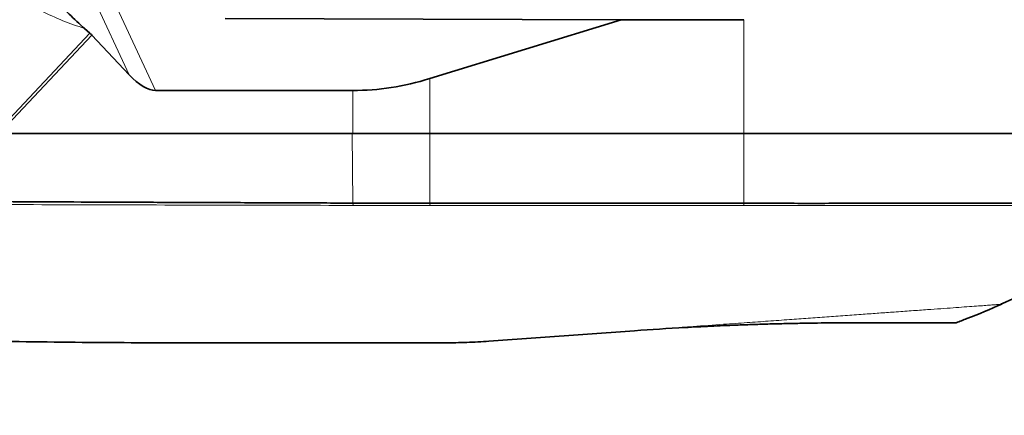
# Model space of a CAD drawing. Header units: millimetres. Extents: x 0 to 14900, y 0 to 10500.
# Tile 51 of 58: x 12577 to 12897, y 5514 to 5643. Entities that reach past the tile are written whole.
import ezdxf

# ---------------------------------------------------------------- set-up
doc = ezdxf.new("R2010")
doc.units = ezdxf.units.MM
doc.header["$LTSCALE"] = 25
doc.styles.add('SLDTEXTSTYLE0', font='TXT', dxfattribs={"width": 0.605})
doc.dimstyles.new('SLDDIMSTYLE1', dxfattribs={"dimtxt": 87.5, "dimasz": 87.5, "dimexe": 0, "dimexo": 0.0625, "dimgap": 21.875, "dimtad": 1, "dimdec": 4, "dimlfac": 25, "dimzin": 12, "dimdsep": 46, "dimtxsty": 'SLDTEXTSTYLE0', "dimsah": 1, "dimcen": 0.09, "dimadec": 1, "dimazin": 3, "dimtfac": 1, "dimtofl": 0, "dimtmove": 0, "dimatfit": 3, "dimfxl": 1, "dimfrac": 2, "dimtolj": 1, "dimtzin": 12, "dimarcsym": 0})

# ---------------------------------------------------------------- blocks, each defined once
blk = doc.blocks.new('_D_7')
at = {"color": 7, "linetype": 'Continuous', "lineweight": 0}
for p, q in [((12219.02, 5746.7), (14288.59, 5746.7)), ((7841.41, 5207.35), (7563.33, 5158.31))]:
    blk.add_line(p, q, dxfattribs=at)
at = {"color": 7, "linetype": 'Continuous', "lineweight": 18}
blk.add_arc((10900.22, 5746.7), 3350.87, 190, 0, dxfattribs=at)
for points in [[(14251.09, 5746.7), (14237.45, 5659.37), (14262.44, 5659.04)], [(7600.26, 5164.82), (7604.29, 5076.53), (7628.86, 5081.19)]]:
    blk.add_solid(points, dxfattribs=at)
at = {"color": 7, "linetype": 'Continuous', "lineweight": 18, "insert": (11058.59, 2510.11), "char_height": 87.5, "attachment_point": 1, "rotation": 5, "style": 'SLDTEXTSTYLE0'}
blk.add_mtext('170°', dxfattribs=at)

msp = doc.modelspace()

# ---------------------------------------------------------------- linework, layer by layer
at = {"color": 8, "linetype": 'Continuous', "lineweight": 18}
for p, q in [((12612.9401084, 5624.7848764), (12599.8114304, 5652.9898253)), ((12607.2607248, 5650.3851275), (12621.5453282, 5619.6968502)), ((12812.7182389, 5605.6968502), (12812.7182389, 5642.7182309)), ((12570.5219876, 5606.900671), (12600.1302958, 5638.3571513)), ((12600.8261948, 5637.6844633), (12571.6592063, 5606.6968502)), ((12710.7182389, 5605.6968502), (12710.7182389, 5623.5896345)), ((12685.6434755, 5605.6968502), (12685.6434755, 5619.6968502)), ((12685.6158981, 5583.1304337), (12685.4757099, 5605.6968502)), ((12710.7182389, 5583.06921), (12710.7182389, 5605.6968502)), ((12812.7182389, 5583.0864659), (12812.7182389, 5605.6968502)), ((12685.7985822, 5582.3596011), (12685.6104492, 5583.1304024)), ((12710.7182389, 5582.3230226), (12710.7249587, 5583.0691506)), ((12812.7119982, 5583.0864019), (12812.7182389, 5582.3401454))]:
    msp.add_line(p, q, dxfattribs=at)
at = {"color": 7, "linetype": 'Continuous', "lineweight": 35}
for p, q in [((12772.8201188, 5642.7182309), (12644.1174961, 5643.1284118)), ((12772.8201188, 5642.7182309), (12710.7182389, 5623.5896345)), ((12772.8201188, 5642.7182309), (12812.7182389, 5642.7182309)), ((12600.1302958, 5638.3571513), (12598.4270945, 5639.852189)), ((12612.9401084, 5624.7848764), (12600.8261948, 5637.6844633)), ((12621.5453282, 5619.6968502), (12685.6434755, 5619.6968502)), ((12685.6434755, 5605.6968502), (12429.6238948, 5605.6968502)), ((12710.7182389, 5605.6968502), (12685.6434755, 5605.6968502)), ((12812.7182389, 5605.6968502), (12710.7182389, 5605.6968502)), ((12954.7182389, 5605.6968502), (12812.7182389, 5605.6968502)), ((12685.6104492, 5583.1304024), (12685.6158981, 5583.1304337)), ((12710.7182389, 5583.06921), (12710.7249587, 5583.0691506)), ((12812.7119982, 5583.0864019), (12812.7182389, 5583.0864659)), ((12729.8894795, 5538.2131152), (12777.1510577, 5541.6155251))]:
    msp.add_line(p, q, dxfattribs=at)
at = {"color": 7, "linetype": 'Continuous', "lineweight": 18}
msp.add_arc((10900.2182389, 5746.6968502), 3056, 190, 170, dxfattribs=at)
at = {"color": 7, "linetype": 'Continuous', "lineweight": 35}
for centre, major_axis, ratio, start_param, end_param in [((12597.8294858, 5635.6343124), (4.4692815, -4.004934), 0.5938504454, 1.4263948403, 1.5880633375), ((12614.7275586, 5635.6968502), (-8.7490484, 15.5222158), 0.4435712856, 2.076292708, 2.8965974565), ((12710.7182389, 5863.916014), (36.6303199, 243.3576949), 0.55950071, 3.2256107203, 3.4043968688)]:
    msp.add_ellipse(centre, major_axis=major_axis, ratio=ratio, start_param=start_param, end_param=end_param, dxfattribs=at)
at = {"color": 8, "linetype": 'Continuous', "lineweight": 18}
for points, knots in [([(12598.4270945, 5639.852189), (12596.0588438, 5640.6534565), (12591.2569796, 5642.2781064), (12584.2652578, 5645.5980558), (12577.5075174, 5649.4787644), (12571.0311476, 5653.9288539), (12564.8738758, 5658.7584175), (12558.8025236, 5663.225247), (12553.4115432, 5667.3688305), (12548.8586459, 5671.144219), (12544.8347902, 5674.777651), (12541.0306513, 5678.5981618), (12537.4546669, 5682.6943131), (12534.2783734, 5686.9267492), (12531.5721673, 5691.1626473), (12529.2877584, 5695.3921598), (12527.0110477, 5700.5477613), (12524.9578242, 5706.6923134), (12524.2469287, 5711.5185606), (12523.8953422, 5713.9054703)], [0, 0, 0, 0, 0.068255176, 0.1383941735, 0.2109718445, 0.280927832, 0.352816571, 0.4247239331, 0.4868278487, 0.538541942, 0.5862800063, 0.6349234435, 0.685812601, 0.7348144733, 0.7795168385, 0.8232528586, 0.8662750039, 0.9338638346, 1, 1, 1, 1]), ([(12429.9557797, 5582.9861964), (12444.1691804, 5582.9746297), (12472.5959711, 5582.9514961), (12515.2366461, 5582.796818), (12557.8771977, 5582.6684216), (12600.5177316, 5582.5470031), (12643.1582324, 5582.4351008), (12671.5851324, 5582.3847677), (12685.7985822, 5582.3596011)], [0, 0, 0, 0, 0.1666667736, 0.3333334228, 0.5000000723, 0.666666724, 0.8333333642, 1, 1, 1, 1]), ([(12710.7182389, 5582.3230226), (12719.218239, 5582.3246379), (12736.2182395, 5582.3278685), (12761.7182398, 5582.3212811), (12787.2182417, 5582.3251422), (12804.2182397, 5582.3351444), (12812.7182389, 5582.3401454)], [0, 0, 0, 0, 0.249999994, 0.4999999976, 0.7499999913, 1, 1, 1, 1]), ([(12812.7182389, 5582.3401454), (12816.4007956, 5582.3316376), (12823.7468655, 5582.314666), (12834.6922525, 5582.2608397), (12845.5080132, 5582.3095449), (12856.1256443, 5582.3287602), (12867.310925, 5582.3021364), (12878.9019956, 5582.3074962), (12890.7027025, 5582.3152002), (12901.759717, 5582.3111129), (12911.9482436, 5582.304798), (12921.1833474, 5582.3075767), (12929.3836829, 5582.3069109), (12936.46057, 5582.3011506), (12942.3322533, 5582.3002999), (12946.9825698, 5582.2986908), (12950.3217464, 5582.3004211), (12952.4096917, 5582.2996837), (12952.6632169, 5582.2991327), (12952.7889997, 5582.2988593)], [0, 0, 0, 0, 0.0502129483, 0.1001662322, 0.1501793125, 0.20046862, 0.2504843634, 0.3126772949, 0.3750755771, 0.4378773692, 0.5001642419, 0.5623959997, 0.6251378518, 0.6876391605, 0.7498217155, 0.8122848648, 0.8752027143, 0.9380836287, 1, 1, 1, 1]), ([(12777.1510577, 5541.6155251), (12778.8199569, 5541.7356708), (12785.1776873, 5542.1933704), (12794.8240948, 5542.8878253), (12805.389038, 5543.6484064), (12813.5110338, 5544.2331173), (12820.7012569, 5544.7507489), (12827.3120376, 5545.2266658), (12833.6613643, 5545.6837604), (12839.7066035, 5546.1189635), (12845.7097857, 5546.5511388), (12851.3832259, 5546.9595756), (12856.6998951, 5547.3423281), (12861.9390278, 5547.7194987), (12867.2415487, 5548.1012326), (12872.2997762, 5548.4653797), (12876.8244809, 5548.7911178), (12880.8346903, 5549.0798169), (12884.4794109, 5549.3422042), (12887.6549526, 5549.5708147), (12890.3504546, 5549.7648667), (12892.557534, 5549.9237566), (12894.2996723, 5550.0491749), (12895.5138068, 5550.1365817), (12896.2351188, 5550.1885097), (12896.2999764, 5550.1931789), (12896.331073, 5550.1954176)], [0, 0, 0, 0, 0.0317285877, 0.1208711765, 0.183311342, 0.2324184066, 0.2749932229, 0.317967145, 0.3557167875, 0.3939954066, 0.4325456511, 0.4716515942, 0.5065069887, 0.5415681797, 0.5833019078, 0.6253983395, 0.6630515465, 0.7009707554, 0.7393062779, 0.7782190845, 0.8154146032, 0.8528738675, 0.8907454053, 0.9291817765, 0.9660454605, 1, 1, 1, 1])]:
    msp.add_open_spline(points, degree=3, knots=knots, dxfattribs=at)
at = {"color": 7, "linetype": 'Continuous', "lineweight": 35}
for points, knots in [([(12586.9421706, 5656.6464475), (12586.394095, 5656.8254319), (12585.6383865, 5657.0722227), (12584.8023686, 5657.1427302), (12584.4333483, 5657.0751425), (12584.2307408, 5656.9311871), (12584.0916315, 5656.7030248), (12584.0860605, 5656.2587333), (12584.2795135, 5655.7045019), (12584.5313801, 5655.1824809), (12585.0309034, 5654.2923715), (12585.9387265, 5652.9848494), (12587.3050664, 5651.2340828), (12589.7186432, 5648.3861063), (12593.369695, 5644.4717343), (12596.7393893, 5641.3937778), (12598.4270945, 5639.852189)], [0, 0, 0, 0, 0.0743264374, 0.1024842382, 0.125829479, 0.1389316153, 0.1517852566, 0.1789960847, 0.2116652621, 0.2308875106, 0.2522804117, 0.3357770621, 0.4138965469, 0.5028292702, 0.7509929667, 1, 1, 1, 1]), ([(12429.7847501, 5584.1515012), (12433.0711242, 5584.1401668), (12439.64381, 5584.1174984), (12449.5017114, 5584.2160894), (12462.6470109, 5584.1812331), (12479.0784559, 5584.0366862), (12505.3687438, 5583.9353103), (12538.2316234, 5583.734876), (12577.6670393, 5583.5506292), (12610.5298737, 5583.3982074), (12636.8201128, 5583.2917742), (12653.2515083, 5583.2268877), (12666.312581, 5583.2085349), (12676.0035956, 5583.1309238), (12682.4081632, 5583.1305762), (12685.6104492, 5583.1304024)], [0, 0, 0, 0, 0.0385379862, 0.07707524, 0.1156129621, 0.1926873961, 0.2697618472, 0.4239107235, 0.5780595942, 0.7322084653, 0.8092829, 0.8863573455, 0.924894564, 0.9624472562, 1, 1, 1, 1]), ([(12685.6158981, 5583.1304337), (12688.9111996, 5583.1147448), (12694.7096428, 5583.0871383), (12703.1018448, 5583.0808975), (12708.1769845, 5583.0731096), (12710.7182389, 5583.06921)], [0, 0, 0, 0, 0.39660071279, 0.6978622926, 1, 1, 1, 1]), ([(12710.7249587, 5583.0691506), (12714.0598645, 5583.0606651), (12720.7296021, 5583.0436943), (12734.0689759, 5583.0921408), (12750.7431619, 5583.0629371), (12771.0757963, 5583.0648442), (12788.2354215, 5583.0885016), (12802.2220495, 5583.0389407), (12809.2153367, 5583.0705814), (12812.7119982, 5583.0864019)], [0, 0, 0, 0, 0.0980979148, 0.1961936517, 0.3923850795, 0.5885764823, 0.7942879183, 0.8971434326, 1, 1, 1, 1]), ([(12812.7182389, 5583.0864659), (12816.0831733, 5583.0832566), (12822.8127406, 5583.0768383), (12832.8720848, 5583.0001121), (12842.8284049, 5583.037791), (12852.6468831, 5583.071242), (12862.2430822, 5583.0540854), (12871.6007215, 5583.0424471), (12880.6401325, 5583.0455769), (12889.3454822, 5583.0513415), (12897.6422892, 5583.0499725), (12905.5161154, 5583.0445421), (12912.8998596, 5583.0401941), (12919.7807534, 5583.0401648), (12926.1000162, 5583.0417847), (12931.8464271, 5583.0377176), (12936.9710658, 5583.0320305), (12941.4651109, 5583.0317369), (12945.2904492, 5583.0309097), (12948.4388379, 5583.0297349), (12950.8893886, 5583.0303646), (12952.6157257, 5583.0315861), (12953.6521794, 5583.0308398), (12953.7466149, 5583.0297002), (12953.7914037, 5583.0291596)], [0, 0, 0, 0, 0.04554452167, 0.09108496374, 0.13686093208, 0.18240133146, 0.22817778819, 0.27371811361, 0.31949328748, 0.36503363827, 0.41080912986, 0.45634948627, 0.50212489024, 0.54766523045, 0.59344058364, 0.63898094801, 0.68475640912, 0.73029675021, 0.77607211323, 0.82161246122, 0.86738783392, 0.9129281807, 0.9587035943, 1, 1, 1, 1]), ([(12896.294544, 5550.2754353), (12900.2273788, 5552.0230917), (12909.5224407, 5556.1535917), (12923.6893032, 5563.705163), (12938.6656187, 5572.5481189), (12948.138852, 5579.100519), (12952.7806979, 5582.3111686)], [0, 0, 0, 0, 0.198423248, 0.468963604, 0.7397943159, 1, 1, 1, 1]), ([(12622.7182389, 5537.6968502), (12610.5767696, 5537.7464031), (12586.291224, 5537.8455197), (12549.8713906, 5538.6645559), (12513.4685496, 5540.0395974), (12484.1130608, 5541.7350077), (12461.7999772, 5543.4610436), (12450.0749773, 5544.5382901), (12441.9148298, 5545.3879858), (12437.3451586, 5545.8927403), (12432.9079223, 5546.4134354), (12428.582061, 5546.9533293), (12424.4005274, 5547.5091568), (12420.3211105, 5548.0882112), (12416.4472596, 5548.6772896), (12412.8203545, 5549.268611), (12409.4376071, 5549.8603908), (12406.2838793, 5550.4539934), (12403.4570483, 5551.0275942), (12400.9738412, 5551.5698539), (12398.8357373, 5552.0710405), (12397.0270289, 5552.5250629), (12395.6100047, 5552.9041982), (12394.5951004, 5553.1897284), (12393.6813134, 5553.4574231), (12393.5685836, 5553.4921902), (12393.4944317, 5553.5150594)], [0, 0, 0, 0, 0.139205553, 0.2784409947, 0.4176480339, 0.5568583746, 0.6155378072, 0.6742289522, 0.6918584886, 0.7095868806, 0.7272261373, 0.744383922, 0.7616652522, 0.779319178, 0.7971029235, 0.814262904, 0.8315415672, 0.8492036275, 0.8670039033, 0.8839284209, 0.9009781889, 0.9184315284, 0.9360264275, 0.9522599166, 0.9685973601, 1, 1, 1, 1]), ([(12881.7228222, 5544.2247733), (12882.9083285, 5544.6633053), (12887.9166799, 5546.5159504), (12892.8120831, 5548.6530818), (12896.5487154, 5550.2843415)], [0, 0, 0, 0, 0.2367059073, 1, 1, 1, 1]), ([(12777.1510577, 5541.6155251), (12782.6314365, 5541.9851798), (12790.858951, 5542.5401303), (12801.9138622, 5543.1002232), (12809.1644079, 5543.4127565), (12815.3678794, 5543.636894), (12820.5530713, 5543.7979613), (12825.7517684, 5543.9320342), (12830.7957269, 5544.0360128), (12835.6038277, 5544.1112416), (12840.1922661, 5544.1617218), (12844.6779262, 5544.1916659), (12847.5301378, 5544.1951221), (12848.9562592, 5544.1968502)], [0, 0, 0, 0, 0.225839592, 0.3390456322, 0.4522372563, 0.5215445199, 0.590804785, 0.6620692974, 0.7333342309, 0.7991181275, 0.8649046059, 0.9324515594, 1, 1, 1, 1]), ([(12848.9562592, 5544.1968502), (12850.2640402, 5544.1968502), (12852.8853573, 5544.1968502), (12856.8944163, 5544.1968502), (12860.9740963, 5544.1968502), (12865.025055, 5544.1968502), (12868.7350245, 5544.1968502), (12872.0175039, 5544.1968502), (12874.8358147, 5544.1968502), (12877.1989636, 5544.1968502), (12879.1136384, 5544.1968502), (12880.5345089, 5544.1968502), (12881.4148503, 5544.1968502), (12881.8116039, 5544.1968502), (12881.7490622, 5544.1968502), (12881.7332951, 5544.1968502)], [0, 0, 0, 0, 0.0660956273, 0.1324821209, 0.215248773, 0.2985938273, 0.3837574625, 0.469543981, 0.5522317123, 0.6354966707, 0.7205754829, 0.8062820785, 0.8888427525, 0.971976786, 1, 1, 1, 1]), ([(12622.7182389, 5537.6968502), (12647.0002273, 5537.6968502), (12677.9367727, 5537.6968502), (12708.8737823, 5537.6968502), (12715.5284392, 5537.6968502)], [0, 0, 0, 0, 0.7848965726, 1, 1, 1, 1]), ([(12715.5284392, 5537.6968502), (12717.9292485, 5537.7188259), (12722.7607479, 5537.7630509), (12727.5034584, 5538.0624765), (12729.8894795, 5538.2131152)], [0, 0, 0, 0, 0.4969077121, 1, 1, 1, 1])]:
    msp.add_open_spline(points, degree=3, knots=knots, dxfattribs=at)
at = {"color": 8, "linetype": 'Continuous', "lineweight": 18}
msp.add_open_spline([(12685.7985822, 5582.3596011), (12689.9268927, 5582.3460433), (12698.1835136, 5582.3189276), (12706.5399971, 5582.3216576), (12710.7182389, 5582.3230226)], degree=3, dxfattribs=at)

# ---------------------------------------------------------------- dimensions: what is measured, and where the dimension line sits
at = {"color": 7, "linetype": 'Continuous', "lineweight": 18}
dim = msp.add_angular_dim_2l(base=(11192.2656691, 2408.5794481), line1=((9808.0664408, 5554.1210211), (7890.6457457, 5216.0280192)), line2=((9631.4193648, 5746.6968502), (12169.0171131, 5746.6968502)), dimstyle='SLDDIMSTYLE1', dxfattribs=at)
dim.commit()
dim.dimension.update_dxf_attribs({"geometry": '_D_7', "text_midpoint": (11192.2656691, 2408.5794481), "dimtype": 162})

doc.saveas('drawing.dxf')
